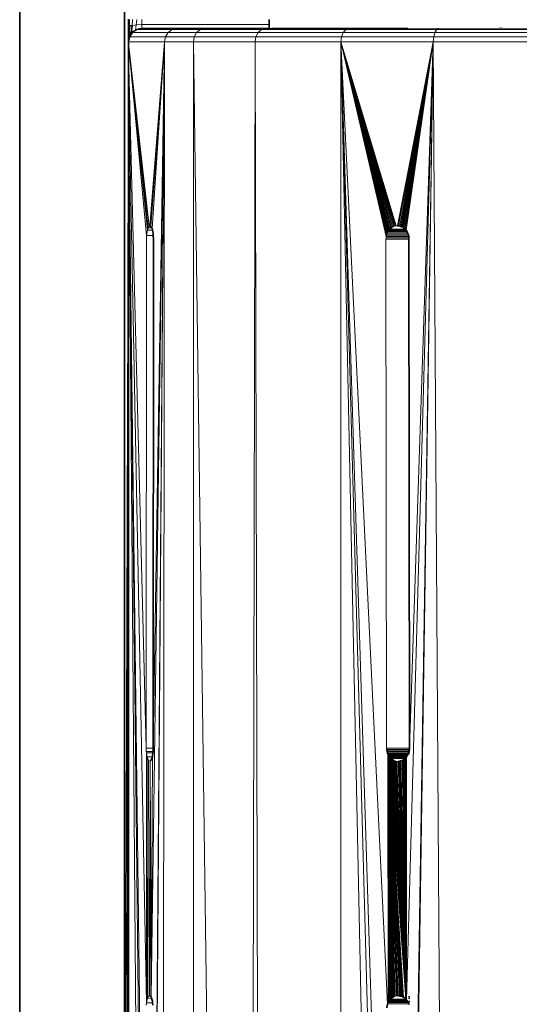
# Model space of a CAD drawing. Header units: inches. Extents: x 1 to 102, y 1 to 36.
# Tile 50 of 59: x 78.15 to 80.01, y 21.92 to 25.59. Entities that reach past the tile are written whole.
import ezdxf

# ---------------------------------------------------------------- set-up
doc = ezdxf.new("R2010")
doc.units = ezdxf.units.IN
doc.header["$MEASUREMENT"] = 0
doc.layers.add('Default', color=7, linetype='Continuous')

msp = doc.modelspace()

# ---------------------------------------------------------------- linework, layer by layer
at = {"layer": 'Default', "color": 9, "lineweight": 0, "true_color": 0xcbcbcb, "transparency": 33554687}
for p, q in [((78.1471, 20.8551), (78.1471, 27.039)), ((78.5383, 20.8551), (78.5382, 27.053)), ((78.5382, 27.053), (78.5383, 20.8551)), ((78.5383, 20.8551), (78.5382, 27.053)), ((78.5534, 25.5946), (78.5529, 25.5841)), ((78.5534, 25.5946), (78.5529, 25.5841)), ((78.5529, 25.5841), (78.5535, 25.5697)), ((78.5529, 25.5841), (78.5535, 25.5697)), ((78.5535, 25.5697), (78.5535, 25.5448)), ((78.5535, 25.5697), (78.5535, 25.5448)), ((78.5535, 25.5448), (78.5536, 25.5205)), ((78.5535, 25.5448), (78.5536, 25.5205)), ((78.5536, 25.5205), (78.5535, 25.5106)), ((78.5536, 25.5205), (78.5535, 25.5106)), ((78.5535, 25.5106), (78.5535, 25.5061)), ((78.5535, 25.5106), (78.5535, 25.5061)), ((78.5535, 25.5061), (78.5535, 25.463)), ((78.5535, 25.5061), (78.5535, 25.463)), ((78.5535, 25.463), (78.5535, 25.3776)), ((78.5535, 25.463), (78.5535, 25.3776)), ((78.5535, 25.3776), (78.5535, 25.2624)), ((78.5535, 25.3776), (78.5535, 25.2624)), ((78.5535, 25.2624), (78.5383, 20.8551)), ((78.5535, 25.2624), (78.5383, 20.8551))]:
    msp.add_line(p, q, dxfattribs=at).dxf.unprotected_set("ltscale", 0)
at = {"layer": 'Default', "color": 7, "lineweight": 35, "ltscale": 5.215923, "transparency": 33554687}
for p, q in [((78.1471, 20.8551), (78.1471, 27.039)), ((78.5382, 27.053), (78.5383, 20.8551)), ((78.5529, 25.5841), (78.5534, 25.5946)), ((79.0782, 25.5943), (79.0782, 25.5753)), ((78.5535, 25.5697), (78.5529, 25.5841)), ((78.5535, 25.5448), (78.5535, 25.5697)), ((78.556, 25.5447), (78.5572, 25.5699)), ((78.5572, 25.5699), (78.5669, 25.5702)), ((78.5669, 25.5702), (78.5633, 25.545)), ((78.5765, 25.5515), (78.5796, 25.5547)), ((78.5831, 25.5559), (78.5796, 25.5547)), ((78.5831, 25.5559), (78.5849, 25.5571)), ((78.5942, 25.5589), (78.5849, 25.5571)), ((78.5942, 25.5589), (78.6032, 25.5606)), ((78.7323, 25.5606), (78.6032, 25.5606)), ((78.8373, 25.5605), (78.7323, 25.5606)), ((78.8373, 25.5605), (79.0636, 25.5606)), ((79.0782, 25.5606), (79.0636, 25.5606)), ((79.0782, 25.5753), (79.0782, 25.5606)), ((79.0782, 25.5592), (79.0782, 25.5606)), ((79.3766, 25.5606), (79.0889, 25.5606)), ((79.5954, 25.5611), (79.3766, 25.5606)), ((78.5536, 25.5205), (78.5535, 25.5448)), ((78.5554, 25.5209), (78.5535, 25.5106)), ((78.5535, 25.5106), (78.5536, 25.5205)), ((78.5536, 25.5205), (78.556, 25.5447)), ((78.5554, 25.5209), (78.5536, 25.5205)), ((78.557, 25.529), (78.5554, 25.5209)), ((78.556, 25.5447), (78.5632, 25.5445)), ((78.5646, 25.5406), (78.557, 25.529)), ((78.5632, 25.5445), (78.5598, 25.5333)), ((78.5646, 25.5406), (78.5633, 25.545)), ((78.5681, 25.5459), (78.5646, 25.5406)), ((78.5681, 25.5459), (78.5702, 25.5491)), ((78.5702, 25.5491), (78.5765, 25.5515)), ((78.5535, 25.5061), (78.5535, 25.5106)), ((78.5535, 25.463), (78.5535, 25.5061)), ((78.5535, 25.463), (78.5535, 25.3776)), ((78.5535, 25.3776), (78.5535, 25.2624)), ((78.5383, 14.137), (78.5535, 25.2624)), ((78.5535, 25.2624), (78.5519, 9.7049)), ((78.6334, 24.8235), (78.6352, 24.8225)), ((78.6352, 24.8225), (78.6371, 24.8216)), ((78.6371, 24.8216), (78.6396, 24.8165)), ((79.5577, 24.8235), (79.5619, 24.8233)), ((79.5619, 24.8233), (79.5642, 24.8229)), ((79.5642, 24.8229), (79.5661, 24.8233)), ((79.5661, 24.8233), (79.568, 24.8221)), ((79.568, 24.8221), (79.57, 24.8215)), ((79.57, 24.8215), (79.5724, 24.8205)), ((79.5724, 24.8205), (79.5738, 24.8199)), ((79.5738, 24.8199), (79.5774, 24.818)), ((79.5774, 24.818), (79.5808, 24.8156)), ((78.6396, 24.8165), (78.6414, 24.813)), ((78.6414, 24.813), (78.6427, 24.8078)), ((78.6427, 24.8078), (78.6439, 24.8029)), ((78.6449, 24.7947), (78.6439, 24.8029)), ((78.6458, 24.7879), (78.6449, 24.7947)), ((78.646, 24.7863), (78.6458, 24.7879)), ((78.646, 24.7863), (78.6464, 24.7735)), ((79.5808, 24.8156), (79.5824, 24.8143)), ((79.5824, 24.8143), (79.5841, 24.813)), ((79.5841, 24.813), (79.5861, 24.811)), ((79.5861, 24.811), (79.5871, 24.81)), ((79.5871, 24.81), (79.5889, 24.8078)), ((79.5889, 24.8078), (79.5898, 24.8067)), ((79.591, 24.8049), (79.5898, 24.8067)), ((79.5923, 24.8031), (79.591, 24.8049)), ((79.5934, 24.8012), (79.5923, 24.8031)), ((79.5934, 24.8012), (79.5945, 24.7992)), ((79.5954, 24.7972), (79.5945, 24.7992)), ((79.5964, 24.7951), (79.5954, 24.7972)), ((79.5964, 24.7951), (79.5974, 24.7923)), ((79.5974, 24.7923), (79.5979, 24.7908)), ((79.5985, 24.7886), (79.5979, 24.7908)), ((79.5985, 24.7886), (79.6, 24.7863)), ((79.5996, 24.784), (79.6, 24.7863)), ((79.6, 24.7817), (79.5996, 24.784)), ((79.6002, 24.7801), (79.6, 24.7817)), ((78.6453, 22.8735), (78.6464, 24.7735)), ((79.6004, 24.7785), (79.6002, 24.7801)), ((79.6005, 24.776), (79.6004, 24.7785)), ((79.6006, 24.7735), (79.6005, 24.776)), ((79.6006, 24.7735), (79.6026, 22.8735)), ((78.6453, 22.8671), (78.6453, 22.8735)), ((79.6026, 22.8686), (79.6026, 22.8735)), ((78.6386, 22.83), (78.6402, 22.8332)), ((78.6428, 22.8403), (78.6402, 22.8332)), ((78.6446, 22.8561), (78.6428, 22.8428)), ((78.6428, 22.8403), (78.6428, 22.8428)), ((78.6446, 22.8561), (78.6451, 22.8592)), ((78.6451, 22.8607), (78.6453, 22.8638)), ((78.6451, 22.8592), (78.6451, 22.8607)), ((78.6453, 22.8638), (78.6453, 22.8671)), ((79.5212, 22.8519), (79.5175, 22.8654)), ((79.5305, 22.8371), (79.5402, 22.8291)), ((79.5819, 22.8306), (79.5852, 22.8332)), ((79.5852, 22.8332), (79.5861, 22.8341)), ((79.5861, 22.8341), (79.5882, 22.8361)), ((79.5882, 22.8361), (79.5891, 22.8371)), ((79.5891, 22.8371), (79.5911, 22.8393)), ((79.5911, 22.8393), (79.5919, 22.8404)), ((79.5919, 22.8404), (79.5936, 22.8428)), ((79.5936, 22.8428), (79.5943, 22.844)), ((79.5943, 22.844), (79.5959, 22.8465)), ((79.5959, 22.8465), (79.5965, 22.8478)), ((79.5965, 22.8478), (79.5979, 22.8505)), ((79.5979, 22.8505), (79.5984, 22.8519)), ((79.5984, 22.8519), (79.5996, 22.8548)), ((79.5996, 22.8548), (79.6, 22.8562)), ((79.6, 22.8562), (79.6009, 22.8592)), ((79.6009, 22.8592), (79.6012, 22.8607)), ((79.6012, 22.8607), (79.6018, 22.8638)), ((79.6018, 22.8638), (79.602, 22.8654)), ((79.602, 22.8654), (79.6026, 22.8686)), ((78.6354, 22.8252), (78.6338, 22.8241)), ((78.6354, 22.8252), (78.637, 22.8266)), ((78.6386, 22.83), (78.637, 22.8266)), ((79.5599, 22.8235), (79.5641, 22.8238)), ((79.5641, 22.8238), (79.5668, 22.8242)), ((79.5668, 22.8242), (79.5784, 22.8284)), ((79.5708, 22.8252), (79.5668, 22.8242)), ((79.5747, 22.8266), (79.5708, 22.8252)), ((79.5784, 22.8284), (79.5747, 22.8266)), ((79.5819, 22.8306), (79.5784, 22.8284)), ((78.6357, 21.9457), (78.6329, 21.9483)), ((78.6357, 21.9457), (78.6381, 21.943)), ((78.6381, 21.943), (78.6392, 21.9406)), ((78.6396, 21.9388), (78.6392, 21.9406)), ((78.6413, 21.9323), (78.6396, 21.9388)), ((78.6413, 21.9323), (78.6428, 21.9284)), ((78.6433, 21.9242), (78.6428, 21.9284)), ((78.6435, 21.9219), (78.6433, 21.9242)), ((78.6442, 21.9137), (78.6435, 21.9219)), ((79.5211, 21.9173), (79.5182, 21.9035)), ((79.5608, 21.9485), (79.565, 21.9483)), ((79.565, 21.9483), (79.5691, 21.9476)), ((79.5691, 21.9476), (79.5716, 21.9469)), ((79.5716, 21.9469), (79.5731, 21.9465)), ((79.5731, 21.9465), (79.5769, 21.9449)), ((79.5769, 21.9449), (79.5805, 21.943)), ((79.5805, 21.943), (79.5822, 21.9418)), ((79.5822, 21.9418), (79.584, 21.9406)), ((79.584, 21.9406), (79.5856, 21.9393)), ((79.5856, 21.9393), (79.5872, 21.938)), ((79.5872, 21.938), (79.5892, 21.936)), ((79.5892, 21.936), (79.5902, 21.935)), ((79.5902, 21.935), (79.592, 21.9328)), ((79.592, 21.9328), (79.5929, 21.9317)), ((79.5929, 21.9317), (79.5945, 21.9293)), ((79.5945, 21.9293), (79.5954, 21.9281)), ((79.5954, 21.9281), (79.5969, 21.9255)), ((79.5969, 21.9255), (79.5976, 21.9242)), ((79.5985, 21.9222), (79.5976, 21.9242)), ((79.6036, 21.9449), (79.5985, 21.9449)), ((79.5995, 21.9201), (79.5985, 21.9222)), ((79.6003, 21.918), (79.5995, 21.9201)), ((79.6003, 21.918), (79.6011, 21.9158))]:
    msp.add_line(p, q, dxfattribs=at)
at = {"layer": 'Default', "color": 7, "lineweight": 15, "ltscale": 5.215923, "transparency": 33554687}
for p, q in [((78.5572, 25.5699), (78.5572, 25.5944)), ((78.5681, 25.5944), (78.5669, 25.5702)), ((78.5843, 25.5943), (78.5826, 25.5745)), ((78.6034, 25.5943), (78.6035, 25.5753)), ((78.5529, 25.5841), (78.5535, 25.5697)), ((78.5535, 25.5697), (78.5572, 25.5699)), ((78.5669, 25.5702), (78.5826, 25.5745)), ((78.5826, 25.5745), (78.5796, 25.5547)), ((78.5826, 25.5745), (78.6035, 25.5753)), ((78.7161, 25.557), (78.5849, 25.5571)), ((78.6035, 25.5753), (78.6032, 25.5606)), ((78.6035, 25.5753), (79.0782, 25.5753)), ((78.7012, 25.5459), (78.7161, 25.557)), ((78.7161, 25.557), (78.7323, 25.5606)), ((78.822, 25.557), (78.7161, 25.557)), ((78.8079, 25.5459), (78.822, 25.557)), ((78.822, 25.557), (78.8373, 25.5605)), ((79.0498, 25.5571), (78.822, 25.557)), ((79.0498, 25.5571), (79.037, 25.5459)), ((79.0636, 25.5606), (79.0498, 25.5571)), ((79.3656, 25.5571), (79.0498, 25.5571)), ((79.3555, 25.5459), (79.3656, 25.5571)), ((79.3656, 25.5571), (79.3766, 25.5606)), ((79.7047, 25.5571), (79.3656, 25.5571)), ((79.5969, 25.5611), (79.5954, 25.5611)), ((79.5969, 25.5611), (79.7124, 25.5606)), ((79.6976, 25.5459), (79.7047, 25.5571)), ((79.7047, 25.5571), (79.7124, 25.5606)), ((80.0649, 25.5571), (79.7047, 25.5571)), ((79.7124, 25.5606), (79.936, 25.5613)), ((79.936, 25.5613), (79.9503, 25.5613)), ((80.0696, 25.5606), (79.9503, 25.5613)), ((78.5535, 25.5448), (78.556, 25.5447)), ((78.6914, 25.529), (78.557, 25.529)), ((78.5633, 25.545), (78.5681, 25.5459)), ((78.7012, 25.5459), (78.5681, 25.5459)), ((78.6883, 25.5106), (78.6914, 25.529)), ((78.6914, 25.529), (78.7012, 25.5459)), ((78.7987, 25.529), (78.6914, 25.529)), ((78.8079, 25.5459), (78.7012, 25.5459)), ((78.7957, 25.5106), (78.7987, 25.529)), ((78.7987, 25.529), (78.8079, 25.5459)), ((79.0286, 25.529), (78.7987, 25.529)), ((79.037, 25.5459), (78.8079, 25.5459)), ((79.0286, 25.529), (79.026, 25.5106)), ((79.037, 25.5459), (79.0286, 25.529)), ((79.3489, 25.529), (79.0286, 25.529)), ((79.3555, 25.5459), (79.037, 25.5459)), ((79.3468, 25.5106), (79.3489, 25.529)), ((79.3489, 25.529), (79.3555, 25.5459)), ((79.693, 25.529), (79.3489, 25.529)), ((79.6976, 25.5459), (79.3555, 25.5459)), ((79.6916, 25.5106), (79.693, 25.529)), ((79.693, 25.529), (79.6976, 25.5459)), ((80.0578, 25.529), (79.693, 25.529)), ((80.0606, 25.5459), (79.6976, 25.5459)), ((78.5535, 25.5106), (78.6883, 25.5106)), ((78.6301, 24.8219), (78.5535, 25.5061)), ((78.6267, 24.8165), (78.5535, 25.5061)), ((78.5535, 25.5061), (78.6239, 24.8078)), ((78.6209, 24.7879), (78.5535, 25.5061)), ((78.6883, 25.5106), (78.6334, 24.8235)), ((78.6883, 25.5106), (78.6371, 24.8216)), ((78.6381, 21.943), (78.6883, 25.5106)), ((78.64, 19.0573), (78.6883, 25.5106)), ((78.6414, 24.813), (78.6883, 25.5106)), ((78.6443, 19.9985), (78.6883, 25.5106)), ((78.6883, 25.5106), (78.6453, 22.8735)), ((78.6729, 9.9062), (78.6883, 25.5106)), ((78.6883, 25.5106), (78.7957, 25.5106)), ((78.7957, 25.5106), (78.7958, 9.7049)), ((79.026, 25.5106), (78.7957, 25.5106)), ((78.9963, 10.6498), (79.026, 25.5106)), ((79.0646, 10.6499), (79.026, 25.5106)), ((79.026, 25.5106), (79.3468, 25.5106)), ((79.3468, 25.5106), (79.3459, 10.6499)), ((79.6916, 25.5106), (79.3468, 25.5106)), ((79.5535, 24.8233), (79.3468, 25.5106)), ((79.3468, 25.5106), (79.5507, 24.8229)), ((79.5467, 24.8219), (79.3468, 25.5106)), ((79.3468, 25.5106), (79.5429, 24.8205)), ((79.5392, 24.8187), (79.3468, 25.5106)), ((79.3468, 25.5106), (79.5357, 24.8165)), ((79.5324, 24.8139), (79.3468, 25.5106)), ((79.3468, 25.5106), (79.5293, 24.811)), ((79.5265, 24.8078), (79.3468, 25.5106)), ((79.3468, 25.5106), (79.5239, 24.8043)), ((79.5216, 24.8005), (79.3468, 25.5106)), ((79.3468, 25.5106), (79.5197, 24.7965)), ((79.518, 24.7923), (79.3468, 25.5106)), ((79.3468, 25.5106), (79.5167, 24.7879)), ((79.5157, 24.7832), (79.3468, 25.5106)), ((79.3468, 25.5106), (79.5201, 19.9985)), ((79.5211, 21.9173), (79.3468, 25.5106)), ((79.3468, 25.5106), (79.5239, 19.0423)), ((79.5577, 24.8235), (79.6916, 25.5106)), ((79.6916, 25.5106), (79.5619, 24.8233)), ((79.5661, 24.8233), (79.6916, 25.5106)), ((79.6916, 25.5106), (79.57, 24.8215)), ((79.5738, 24.8199), (79.6916, 25.5106)), ((79.6916, 25.5106), (79.5774, 24.818)), ((79.5808, 24.8156), (79.6916, 25.5106)), ((79.6916, 25.5106), (79.5841, 24.813)), ((79.5871, 24.81), (79.6916, 25.5106)), ((79.5898, 24.8067), (79.6916, 25.5106)), ((79.592, 21.9328), (79.6916, 25.5106)), ((79.5951, 19.0578), (79.6916, 25.5106)), ((79.6916, 25.5106), (79.6026, 22.8735)), ((79.6916, 25.5106), (79.6057, 20)), ((79.784, 10.6499), (79.6916, 25.5106)), ((79.6916, 25.5106), (80.0571, 25.5106)), ((78.6195, 22.8735), (78.5535, 25.463)), ((78.5535, 25.3776), (78.6206, 21.9215)), ((78.6183, 19.9985), (78.5535, 25.2624)), ((78.5535, 25.2624), (78.6206, 19.0543)), ((78.6267, 24.8165), (78.6301, 24.8219)), ((78.6334, 24.8235), (78.6301, 24.8219)), ((79.5357, 24.8165), (79.5392, 24.8187)), ((79.5392, 24.8187), (79.5429, 24.8205)), ((79.5429, 24.8205), (79.5467, 24.8219)), ((79.5467, 24.8219), (79.5507, 24.8229)), ((79.5507, 24.8229), (79.5535, 24.8233)), ((79.5535, 24.8233), (79.5577, 24.8235)), ((78.6195, 22.8735), (78.6209, 24.7879)), ((78.6209, 24.7879), (78.6239, 24.8078)), ((78.6458, 24.7879), (78.6209, 24.7879)), ((78.6239, 24.8078), (78.6267, 24.8165)), ((78.6239, 24.8078), (78.6427, 24.8078)), ((78.6267, 24.8165), (78.6396, 24.8165)), ((79.5151, 24.7785), (79.5157, 24.7832)), ((79.5157, 24.7832), (79.5167, 24.7879)), ((79.5157, 24.7832), (79.5996, 24.784)), ((79.5167, 24.7879), (79.518, 24.7923)), ((79.5167, 24.7879), (79.5985, 24.7886)), ((79.518, 24.7923), (79.5197, 24.7965)), ((79.518, 24.7923), (79.5974, 24.7923)), ((79.5197, 24.7965), (79.5216, 24.8005)), ((79.5197, 24.7965), (79.5954, 24.7972)), ((79.5216, 24.8005), (79.5239, 24.8043)), ((79.5216, 24.8005), (79.5934, 24.8012)), ((79.5239, 24.8043), (79.5265, 24.8078)), ((79.591, 24.8049), (79.5239, 24.8043)), ((79.5265, 24.8078), (79.5293, 24.811)), ((79.5265, 24.8078), (79.5889, 24.8078)), ((79.5293, 24.811), (79.5324, 24.8139)), ((79.5861, 24.811), (79.5293, 24.811)), ((79.5324, 24.8139), (79.5357, 24.8165)), ((79.5149, 24.7735), (79.5151, 24.7785)), ((79.6006, 24.7735), (79.5149, 24.7735)), ((79.5149, 24.7735), (79.517, 22.8735)), ((79.5151, 24.7785), (79.6004, 24.7785)), ((78.6199, 22.8607), (78.6195, 22.8735)), ((78.6195, 22.8735), (78.6453, 22.8735)), ((79.517, 22.8735), (79.5172, 22.8686)), ((79.6026, 22.8735), (79.517, 22.8735)), ((78.6203, 22.8562), (78.6199, 22.8607)), ((78.6199, 22.8607), (78.6451, 22.8607)), ((78.6228, 22.8404), (78.6203, 22.8562)), ((78.6203, 22.8562), (78.6446, 22.8561)), ((78.6203, 22.8562), (78.6206, 21.9215)), ((78.6276, 22.8272), (78.6228, 22.8404)), ((78.6228, 22.8404), (78.6428, 22.8403)), ((78.6228, 22.8404), (78.6244, 21.9389)), ((78.6428, 22.8403), (78.6381, 21.943)), ((79.5172, 22.8686), (79.5175, 22.8654)), ((79.5172, 22.8686), (79.6026, 22.8686)), ((79.5175, 22.8654), (79.5184, 22.8607)), ((79.602, 22.8654), (79.5175, 22.8654)), ((79.5184, 22.8607), (79.5196, 22.8562)), ((79.5184, 22.8607), (79.6012, 22.8607)), ((79.5196, 22.8562), (79.5212, 22.8519)), ((79.6, 22.8562), (79.5196, 22.8562)), ((79.5212, 22.8519), (79.5231, 22.8478)), ((79.5212, 22.8519), (79.5984, 22.8519)), ((79.5212, 22.8519), (79.5566, 21.9483)), ((79.5248, 21.9255), (79.5212, 22.8519)), ((79.5212, 22.8519), (79.5228, 21.9215)), ((79.5296, 21.9328), (79.5212, 22.8519)), ((79.5212, 22.8519), (79.527, 21.9293)), ((79.5355, 21.9389), (79.5212, 22.8519)), ((79.5212, 22.8519), (79.5324, 21.936)), ((79.5388, 21.9415), (79.5212, 22.8519)), ((79.5212, 22.8519), (79.5423, 21.9437)), ((79.5498, 21.9469), (79.5212, 22.8519)), ((79.5212, 22.8519), (79.546, 21.9455)), ((79.5212, 22.8519), (79.5538, 21.9479)), ((79.5231, 22.8478), (79.5253, 22.844)), ((79.5231, 22.8478), (79.5965, 22.8478)), ((79.5769, 21.9449), (79.5231, 22.8478)), ((79.5231, 22.8478), (79.5691, 21.9476)), ((79.5231, 22.8478), (79.5805, 21.943)), ((79.5231, 22.8478), (79.5608, 21.9485)), ((79.5231, 22.8478), (79.565, 21.9483)), ((79.5231, 22.8478), (79.5731, 21.9476)), ((79.5231, 22.8478), (79.5892, 21.936)), ((79.5253, 22.844), (79.5277, 22.8404)), ((79.5253, 22.844), (79.5943, 22.844)), ((79.5253, 22.844), (79.5892, 21.936)), ((79.5277, 22.8404), (79.5305, 22.8371)), ((79.5277, 22.8404), (79.5919, 22.8404)), ((79.5892, 21.936), (79.5277, 22.8404)), ((79.5335, 22.8341), (79.5305, 22.8371)), ((79.5891, 22.8371), (79.5305, 22.8371)), ((79.5305, 22.8371), (79.5892, 21.936)), ((79.535, 22.8341), (79.5335, 22.8341)), ((79.5892, 21.936), (79.5335, 22.8341)), ((79.535, 22.8341), (79.5861, 22.8341)), ((79.5367, 22.8314), (79.535, 22.8341)), ((79.592, 21.9328), (79.5852, 22.8332)), ((79.5882, 22.8361), (79.592, 21.9328)), ((79.592, 21.9328), (79.5911, 22.8393)), ((79.6026, 22.8548), (79.5996, 22.8548)), ((78.6276, 22.8272), (78.63, 21.9479)), ((78.6276, 22.8272), (78.6307, 22.8255)), ((78.6307, 22.8255), (78.6338, 22.8241)), ((78.6338, 22.8241), (78.6329, 21.9483)), ((78.6338, 22.8241), (78.6381, 21.943)), ((79.5402, 22.8291), (79.5367, 22.8314)), ((79.5367, 22.8314), (79.5892, 21.936)), ((79.5402, 22.8291), (79.5416, 22.8291)), ((79.5892, 21.936), (79.5402, 22.8291)), ((79.5416, 22.8291), (79.5438, 22.8272)), ((79.5438, 22.8272), (79.5451, 22.8272)), ((79.5438, 22.8272), (79.5892, 21.936)), ((79.5451, 22.8272), (79.5476, 22.8256)), ((79.5476, 22.8256), (79.5488, 22.8256)), ((79.5892, 21.936), (79.5476, 22.8256)), ((79.5488, 22.8256), (79.5515, 22.8245)), ((79.5515, 22.8245), (79.5556, 22.8238)), ((79.5515, 22.8245), (79.5892, 21.936)), ((79.5556, 22.8238), (79.5569, 22.8238)), ((79.5892, 21.936), (79.5556, 22.8238)), ((79.5569, 22.8238), (79.5599, 22.8235)), ((79.5599, 22.8235), (79.5892, 21.936)), ((79.5892, 21.936), (79.5641, 22.8238)), ((79.5668, 22.8242), (79.592, 21.9328)), ((79.5708, 22.8252), (79.592, 21.9328)), ((79.5747, 22.8266), (79.592, 21.9328)), ((79.5784, 22.8284), (79.592, 21.9328)), ((79.5819, 22.8306), (79.592, 21.9328)), ((78.6196, 21.9129), (78.6206, 21.9215)), ((78.6206, 21.9215), (78.6244, 21.9389)), ((78.6206, 21.9215), (78.6435, 21.9219)), ((78.6244, 21.9389), (78.63, 21.9479)), ((78.6244, 21.9389), (78.6396, 21.9388)), ((78.63, 21.9479), (78.6329, 21.9483)), ((79.5198, 21.9129), (79.5211, 21.9173)), ((79.5211, 21.9173), (79.5228, 21.9215)), ((79.5211, 21.9173), (79.6003, 21.918)), ((79.5228, 21.9215), (79.5248, 21.9255)), ((79.5228, 21.9215), (79.5985, 21.9222)), ((79.5248, 21.9255), (79.527, 21.9293)), ((79.5248, 21.9255), (79.5969, 21.9255)), ((79.527, 21.9293), (79.5287, 21.9293)), ((79.5287, 21.9293), (79.5296, 21.9328)), ((79.5287, 21.9293), (79.5945, 21.9293)), ((79.5296, 21.9328), (79.5313, 21.9328)), ((79.5313, 21.9328), (79.5324, 21.936)), ((79.5313, 21.9328), (79.592, 21.9328)), ((79.5324, 21.936), (79.534, 21.936)), ((79.534, 21.936), (79.5355, 21.9389)), ((79.534, 21.936), (79.5892, 21.936)), ((79.5355, 21.9389), (79.5371, 21.9389)), ((79.5371, 21.9389), (79.5388, 21.9415)), ((79.5388, 21.9415), (79.5403, 21.9415)), ((79.5403, 21.9415), (79.5423, 21.9437)), ((79.5423, 21.9437), (79.5437, 21.9437)), ((79.5437, 21.9437), (79.546, 21.9455)), ((79.546, 21.9455), (79.5473, 21.9455)), ((79.5473, 21.9455), (79.5498, 21.9469)), ((79.5498, 21.9469), (79.551, 21.9469)), ((79.551, 21.9469), (79.5538, 21.9479)), ((79.5538, 21.9479), (79.5566, 21.9483)), ((79.5538, 21.9479), (79.5549, 21.9479)), ((79.5549, 21.9479), (79.5566, 21.9483)), ((79.5566, 21.9483), (79.5577, 21.9483)), ((79.5577, 21.9483), (79.5608, 21.9485)), ((79.5731, 21.9476), (79.5731, 21.9465)), ((79.5985, 21.9449), (79.5999, 21.9449)), ((79.5999, 21.9449), (79.5985, 21.9449)), ((79.6036, 21.9449), (79.5985, 21.9449)), ((79.6044, 21.9281), (79.5985, 21.9222)), ((79.6036, 21.938), (79.5991, 21.938)), ((79.5991, 21.938), (79.6036, 21.938)), ((79.6036, 21.938), (79.5991, 21.938)), ((79.5995, 21.9201), (79.6003, 21.918)), ((79.5999, 21.9449), (79.6022, 21.9449)), ((79.5999, 21.9449), (79.6036, 21.9449)), ((79.6044, 21.9281), (79.6, 21.9281)), ((79.6, 21.9281), (79.6044, 21.9281)), ((79.6022, 21.9449), (79.6036, 21.9449))]:
    msp.add_line(p, q, dxfattribs=at)
at = {"layer": 'Default', "color": 9, "lineweight": 0, "true_color": 0xc9c9c9, "transparency": 33554687}
for p, q in [((78.6035, 25.5753), (78.6034, 25.5943)), ((79.0782, 25.5943), (79.0782, 25.5753)), ((79.0782, 25.5753), (78.6035, 25.5753))]:
    msp.add_line(p, q, dxfattribs=at).dxf.unprotected_set("ltscale", 0)
at = {"layer": 'Default', "color": 254, "lineweight": 0, "true_color": 0xcccccc, "transparency": 33554687}
for p, q in [((79.0782, 25.5753), (79.0782, 25.5943)), ((79.037, 25.5459), (79.0498, 25.5571)), ((79.0498, 25.5571), (79.3656, 25.5571)), ((79.0782, 25.5606), (79.0782, 25.5753)), ((79.0889, 25.5606), (79.0782, 25.5606)), ((79.3766, 25.5606), (79.0889, 25.5606)), ((79.3555, 25.5459), (79.3656, 25.5571)), ((79.3656, 25.5571), (79.3555, 25.5459)), ((79.3656, 25.5571), (79.7047, 25.5571)), ((79.5954, 25.5611), (79.3766, 25.5606)), ((79.5969, 25.5611), (79.5954, 25.5611)), ((79.7124, 25.5606), (79.5969, 25.5611)), ((79.6976, 25.5459), (79.7047, 25.5571)), ((79.7047, 25.5571), (79.6976, 25.5459)), ((79.7047, 25.5571), (79.7124, 25.5606)), ((80.0649, 25.5571), (79.7047, 25.5571)), ((79.7047, 25.5571), (80.0649, 25.5571)), ((79.936, 25.5613), (79.7124, 25.5606)), ((79.7124, 25.5606), (79.936, 25.5613)), ((79.9503, 25.5613), (79.936, 25.5613)), ((79.936, 25.5613), (79.9503, 25.5613)), ((80.0696, 25.5606), (79.9503, 25.5613)), ((79.9503, 25.5613), (80.0696, 25.5606)), ((79.0286, 25.529), (79.037, 25.5459)), ((79.3489, 25.529), (79.0286, 25.529)), ((79.3555, 25.5459), (79.037, 25.5459)), ((79.037, 25.5459), (79.3555, 25.5459)), ((79.3555, 25.5459), (79.3489, 25.529)), ((79.3489, 25.529), (79.3555, 25.5459)), ((79.693, 25.529), (79.3489, 25.529)), ((79.6976, 25.5459), (79.3555, 25.5459)), ((79.3555, 25.5459), (79.6976, 25.5459)), ((79.693, 25.529), (79.6976, 25.5459)), ((79.6976, 25.5459), (79.693, 25.529)), ((80.0578, 25.529), (79.693, 25.529)), ((80.0606, 25.5459), (79.6976, 25.5459)), ((79.6976, 25.5459), (80.0606, 25.5459)), ((79.5239, 19.0423), (79.3468, 25.5106)), ((79.3468, 25.5106), (79.5201, 19.9985)), ((78.5383, 14.137), (78.5535, 25.2624)), ((78.5535, 25.2624), (78.5519, 9.7049)), ((79.5805, 21.943), (79.5231, 22.8478)), ((79.5231, 22.8478), (79.5892, 21.936)), ((79.5822, 21.9418), (79.5805, 21.943)), ((79.584, 21.9406), (79.5822, 21.9418)), ((79.5856, 21.9393), (79.584, 21.9406)), ((79.5872, 21.938), (79.5856, 21.9393)), ((79.5892, 21.936), (79.5872, 21.938))]:
    msp.add_line(p, q, dxfattribs=at).dxf.unprotected_set("ltscale", 0)
at = {"layer": 'Default', "color": 253, "lineweight": 0, "true_color": 0xb5b5b5, "transparency": 33554687}
for p, q in [((78.5765, 25.5515), (78.5796, 25.5547)), ((78.5796, 25.5547), (78.5831, 25.5559)), ((78.5831, 25.5559), (78.5849, 25.5571)), ((78.5849, 25.5571), (78.5942, 25.5589)), ((78.7161, 25.557), (78.5849, 25.5571)), ((78.5849, 25.5571), (78.7161, 25.557)), ((78.5942, 25.5589), (78.6032, 25.5606)), ((78.6032, 25.5606), (78.7323, 25.5606)), ((78.7012, 25.5459), (78.7161, 25.557)), ((78.7161, 25.557), (78.7012, 25.5459)), ((78.7323, 25.5606), (78.7161, 25.557)), ((78.7161, 25.557), (78.7323, 25.5606)), ((78.822, 25.557), (78.7161, 25.557)), ((78.7161, 25.557), (78.822, 25.557)), ((78.7323, 25.5606), (78.8373, 25.5605)), ((78.8079, 25.5459), (78.822, 25.557)), ((78.822, 25.557), (78.8079, 25.5459)), ((78.8373, 25.5605), (78.822, 25.557)), ((78.822, 25.557), (79.0498, 25.5571)), ((79.0498, 25.5571), (79.037, 25.5459)), ((78.5681, 25.5459), (78.5702, 25.5491)), ((78.7012, 25.5459), (78.5681, 25.5459)), ((78.5702, 25.5491), (78.5765, 25.5515)), ((78.8079, 25.5459), (78.7012, 25.5459)), ((79.037, 25.5459), (78.8079, 25.5459))]:
    msp.add_line(p, q, dxfattribs=at).dxf.unprotected_set("ltscale", 0)
at = {"layer": 'Default', "color": 251, "lineweight": 0, "true_color": 0x525252, "transparency": 33554687}
for p, q in [((78.6032, 25.5606), (78.6035, 25.5753)), ((78.7323, 25.5606), (78.6032, 25.5606)), ((78.6035, 25.5753), (79.0782, 25.5753)), ((78.8373, 25.5605), (78.7323, 25.5606)), ((79.0636, 25.5606), (78.8373, 25.5605)), ((79.0782, 25.5606), (79.0636, 25.5606)), ((79.0782, 25.5753), (79.0782, 25.5606))]:
    msp.add_line(p, q, dxfattribs=at).dxf.unprotected_set("ltscale", 0)
at = {"layer": 'Default', "color": 252, "lineweight": 0, "true_color": 0x858585, "transparency": 33554687}
for p, q in [((78.822, 25.557), (78.8373, 25.5605)), ((79.0498, 25.5571), (78.822, 25.557)), ((78.8373, 25.5605), (79.0636, 25.5606)), ((79.0636, 25.5606), (79.0498, 25.5571))]:
    msp.add_line(p, q, dxfattribs=at).dxf.unprotected_set("ltscale", 0)
at = {"layer": 'Default', "color": 252, "lineweight": 0, "true_color": 0x939393, "transparency": 33554687}
for p, q in [((79.0498, 25.5571), (79.0636, 25.5606)), ((79.3656, 25.5571), (79.0498, 25.5571)), ((79.0636, 25.5606), (79.0782, 25.5606)), ((79.0782, 25.5606), (79.0782, 25.5592)), ((79.0782, 25.5592), (79.0889, 25.5606)), ((79.0889, 25.5606), (79.3766, 25.5606)), ((79.3766, 25.5606), (79.3656, 25.5571))]:
    msp.add_line(p, q, dxfattribs=at).dxf.unprotected_set("ltscale", 0)
at = {"layer": 'Default', "color": 253, "lineweight": 0, "true_color": 0xa5a5a5, "transparency": 33554687}
for p, q in [((79.3656, 25.5571), (79.3766, 25.5606)), ((79.7047, 25.5571), (79.3656, 25.5571)), ((79.3766, 25.5606), (79.5954, 25.5611)), ((79.5954, 25.5611), (79.5969, 25.5611)), ((79.5969, 25.5611), (79.7124, 25.5606)), ((79.7124, 25.5606), (79.7047, 25.5571))]:
    msp.add_line(p, q, dxfattribs=at).dxf.unprotected_set("ltscale", 0)
at = {"layer": 'Default', "color": 251, "lineweight": 0, "true_color": 0x666666, "transparency": 33554687}
for p, q in [((78.5535, 25.5106), (78.5554, 25.5209)), ((78.5554, 25.5209), (78.557, 25.529)), ((78.557, 25.529), (78.6914, 25.529)), ((78.6914, 25.529), (78.6883, 25.5106)), ((78.6883, 25.5106), (78.5535, 25.5106)), ((78.5535, 25.3776), (78.5535, 25.463)), ((78.5535, 25.463), (78.6195, 22.8735)), ((78.6206, 21.9215), (78.5535, 25.3776)), ((78.6195, 22.8735), (78.6199, 22.8607)), ((78.6199, 22.8607), (78.6203, 22.8562)), ((78.6206, 21.9215), (78.6203, 22.8562)), ((78.6203, 22.8562), (78.6228, 22.8404)), ((78.6203, 22.8562), (78.6206, 21.9215)), ((78.6228, 22.8404), (78.6244, 21.9389)), ((78.6244, 21.9389), (78.6206, 21.9215))]:
    msp.add_line(p, q, dxfattribs=at).dxf.unprotected_set("ltscale", 0)
at = {"layer": 'Default', "color": 255, "lineweight": 0, "transparency": 33554687}
for p, q in [((78.557, 25.529), (78.5646, 25.5406)), ((78.6914, 25.529), (78.557, 25.529)), ((78.5646, 25.5406), (78.5681, 25.5459)), ((78.5681, 25.5459), (78.7012, 25.5459)), ((78.6914, 25.529), (78.7012, 25.5459)), ((78.7012, 25.5459), (78.6914, 25.529)), ((78.7987, 25.529), (78.6914, 25.529)), ((78.7012, 25.5459), (78.8079, 25.5459)), ((78.7987, 25.529), (78.8079, 25.5459)), ((78.8079, 25.5459), (78.7987, 25.529)), ((79.0286, 25.529), (78.7987, 25.529)), ((78.8079, 25.5459), (79.037, 25.5459)), ((79.037, 25.5459), (79.0286, 25.529)), ((78.6414, 24.813), (78.6883, 25.5106)), ((78.6883, 25.5106), (78.6453, 22.8735)), ((78.6427, 24.8078), (78.6414, 24.813)), ((78.6439, 24.8029), (78.6427, 24.8078)), ((78.6449, 24.7947), (78.6439, 24.8029)), ((78.6458, 24.7879), (78.6449, 24.7947)), ((78.646, 24.7863), (78.6458, 24.7879)), ((78.6464, 24.7735), (78.646, 24.7863)), ((78.6453, 22.8735), (78.6464, 24.7735)), ((78.63, 21.9479), (78.6276, 22.8272)), ((78.6276, 22.8272), (78.6307, 22.8255)), ((78.6307, 22.8255), (78.6338, 22.8241)), ((78.6338, 22.8241), (78.6329, 21.9483)), ((78.6329, 21.9483), (78.63, 21.9479))]:
    msp.add_line(p, q, dxfattribs=at).dxf.unprotected_set("ltscale", 0)
at = {"layer": 'Default', "color": 8, "lineweight": 0, "true_color": 0x797979, "transparency": 33554687}
for p, q in [((78.6883, 25.5106), (78.6914, 25.529)), ((78.6914, 25.529), (78.7987, 25.529)), ((78.7987, 25.529), (78.7957, 25.5106)), ((78.7957, 25.5106), (78.6883, 25.5106))]:
    msp.add_line(p, q, dxfattribs=at).dxf.unprotected_set("ltscale", 0)
at = {"layer": 'Default', "color": 252, "lineweight": 0, "true_color": 0x909090, "transparency": 33554687}
for p, q in [((78.7957, 25.5106), (78.7987, 25.529)), ((78.7987, 25.529), (79.0286, 25.529)), ((79.0286, 25.529), (79.026, 25.5106)), ((78.7958, 9.7049), (78.7957, 25.5106)), ((78.7957, 25.5106), (78.9963, 10.6498)), ((79.026, 25.5106), (78.7957, 25.5106))]:
    msp.add_line(p, q, dxfattribs=at).dxf.unprotected_set("ltscale", 0)
at = {"layer": 'Default', "color": 253, "lineweight": 0, "true_color": 0xa1a1a1, "transparency": 33554687}
for p, q in [((79.026, 25.5106), (79.0286, 25.529)), ((79.0286, 25.529), (79.3489, 25.529)), ((79.3489, 25.529), (79.3468, 25.5106)), ((79.3468, 25.5106), (79.026, 25.5106))]:
    msp.add_line(p, q, dxfattribs=at).dxf.unprotected_set("ltscale", 0)
at = {"layer": 'Default', "color": 253, "lineweight": 0, "true_color": 0xb6b6b6, "transparency": 33554687}
for p, q in [((79.3468, 25.5106), (79.3489, 25.529)), ((79.3489, 25.529), (79.693, 25.529)), ((79.693, 25.529), (79.6916, 25.5106)), ((79.6916, 25.5106), (79.3468, 25.5106))]:
    msp.add_line(p, q, dxfattribs=at).dxf.unprotected_set("ltscale", 0)
at = {"layer": 'Default', "color": 9, "lineweight": 0, "true_color": 0xc1c1c1, "transparency": 33554687}
for p, q in [((79.6916, 25.5106), (79.693, 25.529)), ((79.693, 25.529), (80.0578, 25.529)), ((80.0571, 25.5106), (79.6916, 25.5106))]:
    msp.add_line(p, q, dxfattribs=at).dxf.unprotected_set("ltscale", 0)
at = {"layer": 'Default', "color": 251, "lineweight": 0, "true_color": 0x676767, "transparency": 33554687}
for p, q in [((78.5535, 25.5106), (78.6883, 25.5106)), ((78.5535, 25.5061), (78.5535, 25.5106)), ((78.6301, 24.8219), (78.5535, 25.5061)), ((78.5535, 25.463), (78.5535, 25.5061)), ((78.5535, 25.5061), (78.6209, 24.7879)), ((78.6883, 25.5106), (78.6334, 24.8235)), ((78.6883, 25.5106), (78.6381, 21.943)), ((78.6381, 21.943), (78.6883, 25.5106)), ((78.6883, 25.5106), (78.64, 19.0573)), ((78.64, 19.0573), (78.6883, 25.5106)), ((78.6883, 25.5106), (78.6443, 19.9985)), ((78.6443, 19.9985), (78.6883, 25.5106)), ((78.6453, 22.8735), (78.6883, 25.5106)), ((78.6883, 25.5106), (78.6729, 9.9062)), ((78.6195, 22.8735), (78.5535, 25.463)), ((78.5535, 25.2624), (78.5535, 25.3776)), ((78.5535, 25.3776), (78.6206, 21.9215)), ((78.6183, 19.9985), (78.5535, 25.2624)), ((78.6334, 24.8235), (78.6301, 24.8219)), ((78.6209, 24.7879), (78.6195, 22.8735)), ((78.6453, 22.8671), (78.6453, 22.8735)), ((78.6244, 21.9389), (78.6228, 22.8404)), ((78.6228, 22.8404), (78.6276, 22.8272)), ((78.6381, 21.943), (78.6428, 22.8403)), ((78.6428, 22.8403), (78.6381, 21.943)), ((78.6386, 22.83), (78.6402, 22.8332)), ((78.6402, 22.8332), (78.6428, 22.8403)), ((78.6428, 22.8428), (78.6446, 22.8561)), ((78.6428, 22.8403), (78.6428, 22.8428)), ((78.6446, 22.8561), (78.6451, 22.8592)), ((78.6451, 22.8607), (78.6453, 22.8638)), ((78.6451, 22.8592), (78.6451, 22.8607)), ((78.6453, 22.8638), (78.6453, 22.8671)), ((78.6276, 22.8272), (78.63, 21.9479)), ((78.6338, 22.8241), (78.6354, 22.8252)), ((78.6381, 21.943), (78.6338, 22.8241)), ((78.6354, 22.8252), (78.637, 22.8266)), ((78.637, 22.8266), (78.6386, 22.83)), ((78.6206, 21.9215), (78.6196, 21.9129)), ((78.63, 21.9479), (78.6244, 21.9389)), ((78.6392, 21.9406), (78.6381, 21.943)), ((78.6396, 21.9388), (78.6392, 21.9406)), ((78.6413, 21.9323), (78.6396, 21.9388)), ((78.6428, 21.9284), (78.6413, 21.9323)), ((78.6433, 21.9242), (78.6428, 21.9284)), ((78.6435, 21.9219), (78.6433, 21.9242)), ((78.6442, 21.9137), (78.6435, 21.9219))]:
    msp.add_line(p, q, dxfattribs=at).dxf.unprotected_set("ltscale", 0)
at = {"layer": 'Default', "color": 8, "lineweight": 0, "true_color": 0x7b7b7b, "transparency": 33554687}
for p, q in [((78.6729, 9.9062), (78.6883, 25.5106)), ((78.6883, 25.5106), (78.7957, 25.5106)), ((78.7957, 25.5106), (78.7958, 9.7049))]:
    msp.add_line(p, q, dxfattribs=at).dxf.unprotected_set("ltscale", 0)
at = {"layer": 'Default', "color": 252, "lineweight": 0, "true_color": 0x919191, "transparency": 33554687}
for p, q in [((78.7957, 25.5106), (79.026, 25.5106)), ((78.9963, 10.6498), (78.7957, 25.5106)), ((79.026, 25.5106), (78.9963, 10.6498))]:
    msp.add_line(p, q, dxfattribs=at).dxf.unprotected_set("ltscale", 0)
at = {"layer": 'Default', "color": 253, "lineweight": 0, "true_color": 0x9e9e9e, "transparency": 33554687}
for p, q in [((78.9963, 10.6498), (79.026, 25.5106)), ((79.026, 25.5106), (79.0646, 10.6499))]:
    msp.add_line(p, q, dxfattribs=at).dxf.unprotected_set("ltscale", 0)
at = {"layer": 'Default', "color": 253, "lineweight": 0, "true_color": 0xa3a3a3, "transparency": 33554687}
for p, q in [((79.0646, 10.6499), (79.026, 25.5106)), ((79.026, 25.5106), (79.3468, 25.5106)), ((79.3468, 25.5106), (79.3459, 10.6499))]:
    msp.add_line(p, q, dxfattribs=at).dxf.unprotected_set("ltscale", 0)
at = {"layer": 'Default', "color": 9, "lineweight": 0, "true_color": 0xbdbdbd, "transparency": 33554687}
for p, q in [((79.3459, 10.6499), (79.3468, 25.5106)), ((79.3468, 25.5106), (79.522, 17.1235))]:
    msp.add_line(p, q, dxfattribs=at).dxf.unprotected_set("ltscale", 0)
at = {"layer": 'Default', "color": 9, "lineweight": 0, "true_color": 0xbababa, "transparency": 33554687}
for p, q in [((79.522, 17.1235), (79.3468, 25.5106)), ((79.3468, 25.5106), (79.5239, 19.0423))]:
    msp.add_line(p, q, dxfattribs=at).dxf.unprotected_set("ltscale", 0)
at = {"layer": 'Default', "color": 9, "lineweight": 0, "true_color": 0xb8b8b8, "transparency": 33554687}
for p, q in [((79.5201, 19.9985), (79.3468, 25.5106)), ((79.3468, 25.5106), (79.5211, 21.9173)), ((79.5211, 21.9173), (79.3468, 25.5106)), ((79.3468, 25.5106), (79.5157, 24.7832)), ((79.5535, 24.8233), (79.3468, 25.5106)), ((79.3468, 25.5106), (79.6916, 25.5106)), ((79.6916, 25.5106), (79.5577, 24.8235)), ((79.5898, 24.8067), (79.6916, 25.5106)), ((79.6916, 25.5106), (79.592, 21.9328)), ((79.5951, 19.0578), (79.6916, 25.5106)), ((79.5951, 19.0578), (79.6916, 25.5106)), ((79.6916, 25.5106), (79.6026, 22.8735)), ((79.6026, 22.8735), (79.6916, 25.5106)), ((79.6916, 25.5106), (79.784, 10.6499)), ((79.6916, 25.5106), (79.784, 10.6499)), ((79.5577, 24.8235), (79.5535, 24.8233)), ((79.5157, 24.7832), (79.5151, 24.7785)), ((79.591, 24.8049), (79.5898, 24.8067)), ((79.5923, 24.8031), (79.591, 24.8049)), ((79.5934, 24.8012), (79.5923, 24.8031)), ((79.5945, 24.7992), (79.5934, 24.8012)), ((79.5954, 24.7972), (79.5945, 24.7992)), ((79.5964, 24.7951), (79.5954, 24.7972)), ((79.5974, 24.7923), (79.5964, 24.7951)), ((79.5979, 24.7908), (79.5974, 24.7923)), ((79.5985, 24.7886), (79.5979, 24.7908)), ((79.6, 24.7863), (79.5985, 24.7886)), ((79.5996, 24.784), (79.6, 24.7863)), ((79.6, 24.7817), (79.5996, 24.784)), ((79.6002, 24.7801), (79.6, 24.7817)), ((79.5151, 24.7785), (79.5149, 24.7735)), ((79.5149, 24.7735), (79.517, 22.8735)), ((79.6004, 24.7785), (79.6002, 24.7801)), ((79.6005, 24.776), (79.6004, 24.7785)), ((79.6006, 24.7735), (79.6005, 24.776)), ((79.6026, 22.8735), (79.6006, 24.7735)), ((79.517, 22.8735), (79.5172, 22.8686)), ((79.6026, 22.8686), (79.6026, 22.8735)), ((79.5172, 22.8686), (79.5175, 22.8654)), ((79.5175, 22.8654), (79.5184, 22.8607)), ((79.5184, 22.8607), (79.5196, 22.8562)), ((79.5196, 22.8562), (79.5212, 22.8519)), ((79.5212, 22.8519), (79.5228, 21.9215)), ((79.5911, 22.8393), (79.5919, 22.8404)), ((79.592, 21.9328), (79.5911, 22.8393)), ((79.5919, 22.8404), (79.5936, 22.8428)), ((79.5936, 22.8428), (79.5943, 22.844)), ((79.5943, 22.844), (79.5959, 22.8465)), ((79.5959, 22.8465), (79.5965, 22.8478)), ((79.5965, 22.8478), (79.5979, 22.8505)), ((79.5979, 22.8505), (79.5984, 22.8519)), ((79.5984, 22.8519), (79.5996, 22.8548)), ((79.5996, 22.8548), (79.6, 22.8562)), ((79.6, 22.8562), (79.6009, 22.8592)), ((79.6009, 22.8592), (79.6012, 22.8607)), ((79.6012, 22.8607), (79.6018, 22.8638)), ((79.6018, 22.8638), (79.602, 22.8654)), ((79.602, 22.8654), (79.6026, 22.8686)), ((79.5211, 21.9173), (79.5198, 21.9129)), ((79.5228, 21.9215), (79.5211, 21.9173))]:
    msp.add_line(p, q, dxfattribs=at).dxf.unprotected_set("ltscale", 0)
at = {"layer": 'Default', "color": 254, "lineweight": 0, "true_color": 0xd3d3d3, "transparency": 33554687}
for p, q in [((79.592, 21.9328), (79.6916, 25.5106)), ((79.6916, 25.5106), (79.6057, 20)), ((79.5929, 21.9317), (79.592, 21.9328)), ((79.5945, 21.9293), (79.5929, 21.9317)), ((79.5954, 21.9281), (79.5945, 21.9293)), ((79.5969, 21.9255), (79.5954, 21.9281)), ((79.5976, 21.9242), (79.5969, 21.9255)), ((79.5985, 21.9222), (79.5976, 21.9242)), ((79.5985, 21.9222), (79.6044, 21.9281)), ((79.6044, 21.9281), (79.5985, 21.9222)), ((79.5995, 21.9201), (79.5985, 21.9222)), ((79.5991, 21.938), (79.5991, 21.938)), ((79.5991, 21.938), (79.5991, 21.938)), ((79.6003, 21.918), (79.5995, 21.9201)), ((79.5999, 21.9449), (79.5999, 21.9449)), ((79.5999, 21.9449), (79.5999, 21.9449)), ((79.5999, 21.9449), (79.6036, 21.9449)), ((79.6022, 21.9449), (79.5999, 21.9449)), ((79.6044, 21.9281), (79.6, 21.9281)), ((79.6, 21.9281), (79.6044, 21.9281)), ((79.6011, 21.9158), (79.6003, 21.918)), ((79.6036, 21.9449), (79.6022, 21.9449))]:
    msp.add_line(p, q, dxfattribs=at).dxf.unprotected_set("ltscale", 0)
at = {"layer": 'Default', "color": 9, "lineweight": 0, "true_color": 0xc4c4c4, "transparency": 33554687}
for p, q in [((79.784, 10.6499), (79.6916, 25.5106)), ((79.6916, 25.5106), (80.0571, 25.5106))]:
    msp.add_line(p, q, dxfattribs=at).dxf.unprotected_set("ltscale", 0)
at = {"layer": 'Default', "color": 253, "lineweight": 0, "true_color": 0xa8a8a8, "transparency": 33554687}
for p, q in [((78.5383, 20.8551), (78.5535, 25.2624)), ((78.5535, 25.2624), (78.5383, 14.137))]:
    msp.add_line(p, q, dxfattribs=at).dxf.unprotected_set("ltscale", 0)
at = {"layer": 'Default', "color": 251, "lineweight": 0, "true_color": 0x626262, "transparency": 33554687}
for p, q in [((78.5519, 9.7049), (78.5535, 25.2624)), ((78.617, 17.1235), (78.5535, 25.2624)), ((78.5535, 25.2624), (78.6206, 19.0543)), ((78.5535, 25.2624), (78.617, 17.1235)), ((78.6206, 19.0543), (78.5535, 25.2624)), ((78.5535, 25.2624), (78.6183, 19.9985))]:
    msp.add_line(p, q, dxfattribs=at).dxf.unprotected_set("ltscale", 0)
at = {"layer": 'Default', "color": 9, "lineweight": 0, "transparency": 33554687}
for p, q in [((78.6195, 22.8735), (78.6209, 24.7879)), ((78.6209, 24.7879), (78.6458, 24.7879)), ((78.6458, 24.7879), (78.646, 24.7863)), ((78.646, 24.7863), (78.6464, 24.7735)), ((78.6464, 24.7735), (78.6453, 22.8735)), ((78.6453, 22.8735), (78.6195, 22.8735))]:
    msp.add_line(p, q, dxfattribs=at).dxf.unprotected_set("ltscale", 0)
at = {"layer": 'Default', "color": 252, "lineweight": 0, "true_color": 0x8d8d8d, "transparency": 33554687}
for p, q in [((79.5149, 24.7735), (79.6006, 24.7735)), ((79.517, 22.8735), (79.5149, 24.7735)), ((79.6006, 24.7735), (79.6026, 22.8735)), ((79.6026, 22.8735), (79.517, 22.8735))]:
    msp.add_line(p, q, dxfattribs=at).dxf.unprotected_set("ltscale", 0)

doc.saveas('drawing.dxf')
